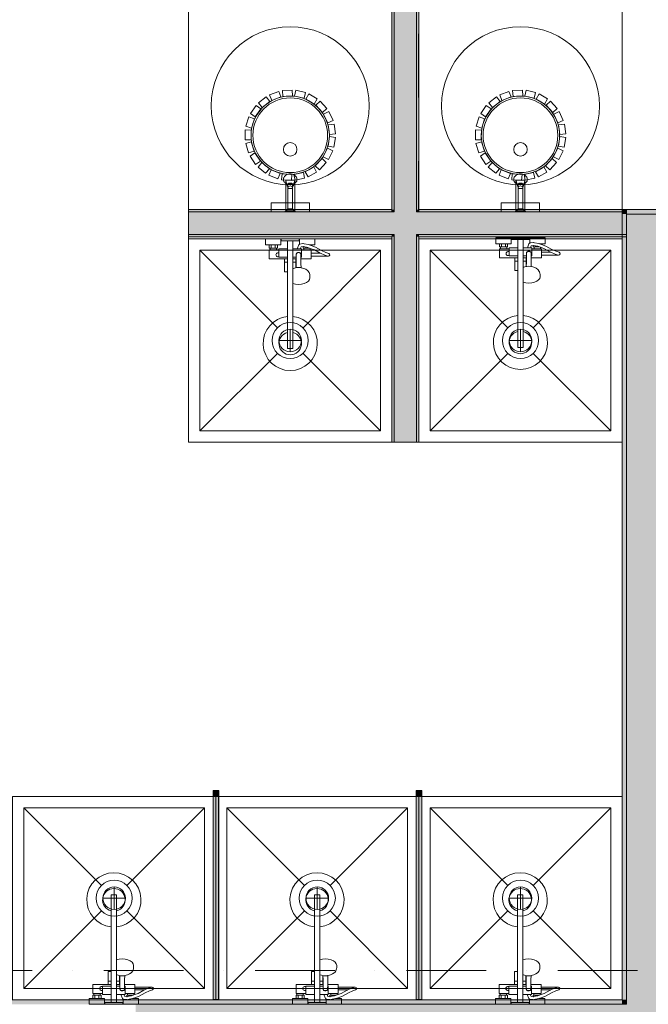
# Model space of a CAD drawing. Header units: millimetres. Extents: x -14761 to 157739, y -22400 to 107990.
# Tile 31 of 81: x 67311 to 70096, y 36300 to 40661. Entities that reach past the tile are written whole.
import ezdxf

# ---------------------------------------------------------------- set-up
doc = ezdxf.new("R2010")
doc.units = ezdxf.units.MM
doc.header["$MEASUREMENT"] = 0
doc.linetypes.add('Штриховая', pattern=[564.444447, 282.222223, -282.222223])
doc.linetypes.add('Штрихпунктирная', pattern=[670.277762, 352.777767, -176.388884, 0, -141.111112])
for name, color, linetype in [('Интерьер - Оборудование', 7, 'Continuous'), ('Интерьер - Сантехника', 7, 'Continuous'), ('Конструктив - Стены Блок 100 нов', 7, 'Continuous'), ('Конструктив - Стены Блок 200 нов', 7, 'Continuous'), ('Элемент Модели - Зона', 7, 'Continuous'), ('Элемент Модели - Оси', 7, 'Continuous')]:
    doc.layers.add(name, color=color, linetype=linetype)

msp = doc.modelspace()

# ---------------------------------------------------------------- hatches: boundary and pattern name
at = {"layer": 'Интерьер - Оборудование', "linetype": 'Continuous', "lineweight": 0, "true_color": 0x00007f}
for points in [[(68192.9, 37247), (68167.9, 37247), (68167.9, 37222), (68192.9, 37222)], [(69092.9, 37247), (69067.9, 37247), (69067.9, 37222), (69092.9, 37222)]]:
    msp.add_hatch(color=176, dxfattribs=at).paths.add_polyline_path(points)
at = {"layer": 'Интерьер - Оборудование', "linetype": 'Continuous', "lineweight": 0, "true_color": 0x000000}
for points in [[(68192.4, 36322), (68192.4, 37222), (68168.4, 37222), (68168.4, 36322)], [(69092.4, 36322), (69092.4, 37222), (69068.4, 37222), (69068.4, 36322)]]:
    msp.add_hatch(color=18, dxfattribs=at).paths.add_polyline_path(points)
at = {"layer": 'Конструктив - Стены Блок 100 нов', "linetype": 'Continuous', "lineweight": 0, "true_color": 0x000000}
for points in [[(68959.8, 40710), (68959.8, 39820), (68969.8, 39820), (68969.8, 40710)], [(68969.8, 40710), (68969.8, 39820), (69069.8, 39820), (69069.8, 40710.1)], [(69079.8, 39820), (69079.8, 40710.1), (69069.8, 40710.1), (69069.8, 39820)], [(68959.8, 39820), (68059.8, 39820), (68059.8, 39810), (68959.8, 39810)], [(68969.8, 39820), (68959.8, 39820), (68959.8, 39810), (68969.8, 39810)], [(69069.8, 39820), (68969.8, 39820), (68969.8, 39810), (69069.8, 39810)], [(69079.8, 39820), (69069.8, 39820), (69069.8, 39810), (69079.8, 39810)], [(69079.8, 39810), (69999.7, 39810), (69999.7, 39820), (69079.8, 39820)], [(68969.8, 39810), (68059.8, 39810), (68059.8, 39710), (68969.8, 39710)], [(69069.8, 39810), (68969.8, 39810), (68969.8, 39710), (69069.8, 39710)], [(69069.8, 39710), (69999.7, 39710), (69999.7, 39810), (69069.8, 39810)], [(68959.8, 39710), (68059.8, 39710), (68059.8, 39700), (68959.8, 39700)], [(68969.8, 39710), (68959.8, 39710), (68959.8, 39700), (68969.8, 39700)], [(68959.8, 39700), (68959.8, 38790), (68969.8, 38790), (68969.8, 39700)], [(69069.8, 39710), (68969.8, 39710), (68969.8, 39700), (69069.8, 39700)], [(68969.8, 39700), (68969.8, 38790), (69069.8, 38790), (69069.8, 39700)], [(69079.8, 39710), (69069.8, 39710), (69069.8, 39700), (69079.8, 39700)], [(69079.8, 38790), (69079.8, 39700), (69069.8, 39700), (69069.8, 38790)], [(69079.8, 39700), (69999.7, 39700), (69999.7, 39710), (69079.8, 39710)]]:
    msp.add_hatch(color=18, dxfattribs=at).paths.add_polyline_path(points)
at = {"layer": 'Конструктив - Стены Блок 200 нов', "linetype": 'Continuous', "lineweight": 0, "true_color": 0x000000}
for points in [[(69979.7, 39800), (69999.7, 39800), (69979.7, 39820)], [(69999.7, 39820), (69979.7, 39820), (69999.7, 39800)], [(71099.7, 39820), (69999.7, 39820), (69999.7, 39800), (71099.7, 39800)], [(69979.7, 36320), (69999.7, 36320), (69999.7, 39800), (69979.7, 39800)], [(69999.7, 39600), (70199.7, 39600), (69999.7, 39800)], [(70199.7, 39800), (69999.7, 39800), (70199.7, 39600)], [(69999.7, 39600), (69999.7, 36320), (70199.7, 36320), (70199.7, 39600)], [(51920.2, 36300), (69979.7, 36300), (69979.7, 36320), (51920.2, 36320)], [(67824.7, 36100), (68024.7, 36100), (68024.7, 36300), (67824.7, 36300)], [(68024.7, 36100), (69999.7, 36100), (69999.7, 36300), (68024.7, 36300)], [(69979.7, 36300), (69999.7, 36300), (69999.7, 36320), (69979.7, 36320)], [(69999.7, 36300), (70199.7, 36300), (70199.7, 36320), (69999.7, 36320)], [(69999.7, 36100), (70199.7, 36100), (70199.7, 36300), (69999.7, 36300)]]:
    msp.add_hatch(color=18, dxfattribs=at).paths.add_polyline_path(points)

# ---------------------------------------------------------------- linework, layer by layer
at = {"layer": 'Интерьер - Оборудование', "color": 7, "linetype": 'Continuous', "lineweight": 15}
for p, q in [((68493.8, 39935.2), (68490.1, 39949.3)), ((68496.3, 39930.8), (68496, 39926.9)), ((68499.1, 39934.3), (68496.3, 39930.8)), ((68503.9, 39936.7), (68499.1, 39934.3)), ((68500.6, 39931), (68499.8, 39928.5)), ((68499.8, 39922.2), (68499.8, 39928.5)), ((68500.6, 39920), (68499.8, 39917)), ((68502.7, 39933), (68500.6, 39931)), ((68502.7, 39922.5), (68500.6, 39920)), ((68518.4, 39913), (68501.3, 39913)), ((68506, 39934.4), (68502.7, 39933)), ((68506, 39924.1), (68502.7, 39922.5)), ((68509.8, 39937.5), (68503.9, 39936.7)), ((68509.8, 39934.9), (68506, 39934.4)), ((68509.8, 39924.7), (68506, 39924.1)), ((68515.7, 39936.7), (68509.8, 39937.5)), ((68513.6, 39934.4), (68509.8, 39934.9)), ((68513.6, 39924.1), (68509.8, 39924.7)), ((68516.9, 39933), (68513.6, 39934.4)), ((68516.9, 39922.5), (68513.6, 39924.1)), ((68520.5, 39934.3), (68515.7, 39936.7)), ((68519, 39931), (68516.9, 39933)), ((68519, 39920), (68516.9, 39922.5)), ((68519.8, 39928.5), (68519, 39931)), ((68519.8, 39917), (68519, 39920)), ((68519.8, 39922.2), (68519.8, 39928.5)), ((68523.3, 39930.8), (68520.5, 39934.3)), ((68523.6, 39926.9), (68523.3, 39930.8)), ((68525.8, 39935.2), (68529.5, 39949.3)), ((69513.8, 39935.2), (69510.1, 39949.3)), ((69516.3, 39930.8), (69516, 39926.9)), ((69519.1, 39934.3), (69516.3, 39930.8)), ((69523.9, 39936.7), (69519.1, 39934.3)), ((69520.6, 39931), (69519.8, 39928.5)), ((69519.8, 39922.2), (69519.8, 39928.5)), ((69520.6, 39920), (69519.8, 39917)), ((69522.7, 39933), (69520.6, 39931)), ((69522.7, 39922.5), (69520.6, 39920)), ((69538.4, 39913), (69521.3, 39913)), ((69526, 39934.4), (69522.7, 39933)), ((69526, 39924.1), (69522.7, 39922.5)), ((69529.8, 39937.5), (69523.9, 39936.7)), ((69529.8, 39934.9), (69526, 39934.4)), ((69529.8, 39924.7), (69526, 39924.1)), ((69535.7, 39936.7), (69529.8, 39937.5)), ((69533.6, 39934.4), (69529.8, 39934.9)), ((69533.6, 39924.1), (69529.8, 39924.7)), ((69536.9, 39933), (69533.6, 39934.4)), ((69536.9, 39922.5), (69533.6, 39924.1)), ((69540.5, 39934.3), (69535.7, 39936.7)), ((69539, 39931), (69536.9, 39933)), ((69539, 39920), (69536.9, 39922.5)), ((69539.8, 39928.5), (69539, 39931)), ((69539.8, 39917), (69539, 39920)), ((69539.8, 39922.2), (69539.8, 39928.5)), ((69543.3, 39930.8), (69540.5, 39934.3)), ((69543.6, 39926.9), (69543.3, 39930.8)), ((69545.8, 39935.2), (69549.5, 39949.3)), ((68519.8, 39824), (68499.8, 39824)), ((69539.8, 39824), (69519.8, 39824)), ((68416.8, 39664), (68452.8, 39664)), ((68420.8, 39650), (68448.8, 39650)), ((68425.8, 39664), (68425.8, 39650)), ((68443.8, 39664), (68443.8, 39650)), ((68497.8, 39682), (68521.8, 39682)), ((68497.8, 39646), (68497.8, 39545)), ((68521.8, 39493), (68521.8, 39646)), ((68554.3, 39646), (68540.4, 39646)), ((68551.3, 39667), (68550.8, 39666.8)), ((68552.6, 39667.3), (68551.3, 39667)), ((68565.7, 39669.5), (68552.6, 39667.3)), ((68567, 39669.5), (68565.7, 39669.5)), ((68568.2, 39656.1), (68566.6, 39656.4)), ((68571.5, 39668.6), (68567, 39669.5)), ((68587.3, 39652.5), (68568.2, 39656.1)), ((68570.8, 39650), (68575.8, 39650)), ((68590.8, 39665), (68571.5, 39668.6)), ((68575.8, 39654.7), (68575.8, 39650)), ((68575.8, 39650), (68593.8, 39650)), ((68598.8, 39648.4), (68587.3, 39652.5)), ((68602.8, 39660.7), (68590.8, 39665)), ((68591.9, 39664.5), (68591.9, 39664.5)), ((68593.5, 39664), (68602.8, 39664)), ((68593.8, 39650.1), (68593.8, 39650)), ((68593.8, 39650), (68594.2, 39650)), ((69436.7, 39669), (69472.7, 39669)), ((69440.7, 39655), (69468.7, 39655)), ((69440.7, 39647), (69468.7, 39647)), ((69445.7, 39669), (69445.7, 39655)), ((69463.7, 39669), (69463.7, 39655)), ((69479.7, 39647), (69479.7, 39615)), ((69517.7, 39687), (69541.7, 39687)), ((69517.7, 39651), (69517.7, 39550)), ((69541.7, 39498), (69541.7, 39651)), ((69574.2, 39651), (69560.3, 39651)), ((69571.3, 39672), (69570.7, 39671.8)), ((69572.5, 39672.3), (69571.3, 39672)), ((69585.7, 39674.5), (69572.5, 39672.3)), ((69579.7, 39615), (69579.7, 39647)), ((69579.7, 39643), (69579.7, 39645.7)), ((69586.9, 39674.5), (69585.7, 39674.5)), ((69588.1, 39661.1), (69586.5, 39661.4)), ((69591.4, 39673.6), (69586.9, 39674.5)), ((69607.2, 39657.5), (69588.1, 39661.1)), ((69590.7, 39655), (69595.7, 39655)), ((69618.7, 39647), (69590.7, 39647)), ((69610.7, 39670), (69591.4, 39673.6)), ((69595.7, 39659.7), (69595.7, 39655)), ((69595.7, 39655), (69613.7, 39655)), ((69618.7, 39653.4), (69607.2, 39657.5)), ((69622.7, 39665.7), (69610.7, 39670)), ((69611.9, 39669.5), (69611.8, 39669.5)), ((69613.4, 39669), (69622.7, 39669)), ((69613.7, 39655.1), (69613.7, 39655)), ((69613.7, 39655), (69614.1, 39655)), ((68420.8, 39642), (68448.8, 39642)), ((68459.8, 39642), (68459.8, 39610)), ((68459.8, 39610), (68497.8, 39610)), ((68484.8, 39602), (68497.8, 39602)), ((68536.6, 39610), (68521.8, 39610)), ((68536.6, 39602), (68521.8, 39602)), ((68534.8, 39602), (68534.8, 39562.5)), ((68536.3, 39580.9), (68536.8, 39623.2)), ((68536.8, 39623.2), (68537, 39624.8)), ((68537, 39624.8), (68537.7, 39626.4)), ((68537.7, 39626.4), (68538.9, 39627.7)), ((68538.9, 39627.7), (68540.3, 39628.7)), ((68540.3, 39628.7), (68541.8, 39629.2)), ((68544.2, 39630.4), (68541.8, 39629.2)), ((68541.8, 39629.2), (68542, 39629.3)), ((68541.8, 39629.2), (68541.8, 39629.2)), ((68542, 39629.3), (68543.8, 39629.5)), ((68543.8, 39629.5), (68549.8, 39629.5)), ((68546.8, 39630.8), (68544.2, 39630.4)), ((68549.4, 39630.4), (68546.8, 39630.8)), ((68551.8, 39629.2), (68549.4, 39630.4)), ((68549.8, 39629.5), (68551.6, 39629.3)), ((68551.6, 39629.3), (68551.8, 39629.2)), ((68551.8, 39629.2), (68551.8, 39629.2)), ((68551.8, 39629.2), (68553.3, 39628.7)), ((68553.3, 39628.7), (68554.8, 39627.7)), ((68554.8, 39627.7), (68555.9, 39626.4)), ((68555.9, 39626.4), (68556.6, 39624.8)), ((68556.6, 39624.8), (68556.8, 39623.2)), ((68557.1, 39602), (68556.8, 39623.2)), ((68559.8, 39610), (68557, 39610)), ((68559.8, 39610), (68559.8, 39642)), ((68559.8, 39638), (68559.8, 39640.7)), ((68559.8, 39634.9), (68559.8, 39638)), ((68559.8, 39631.5), (68559.8, 39634.9)), ((68598.8, 39642), (68570.8, 39642)), ((68602.8, 39626.5), (68602.8, 39613.5)), ((68663.2, 39618.3), (68644.3, 39626.5)), ((68676.8, 39613.8), (68663.2, 39618.3)), ((68676.8, 39613.8), (68678.8, 39613.5)), ((69479.7, 39615), (69517.7, 39615)), ((69504.7, 39607), (69517.7, 39607)), ((69556.6, 39615), (69541.7, 39615)), ((69556.5, 39607), (69541.7, 39607)), ((69554.7, 39607), (69554.7, 39567.5)), ((69556.2, 39585.9), (69556.7, 39628.2)), ((69556.7, 39628.2), (69557, 39629.8)), ((69557, 39629.8), (69557.7, 39631.4)), ((69557.7, 39631.4), (69558.8, 39632.7)), ((69558.8, 39632.7), (69560.2, 39633.7)), ((69560.2, 39633.7), (69561.7, 39634.2)), ((69564.1, 39635.4), (69561.7, 39634.2)), ((69561.7, 39634.2), (69561.9, 39634.3)), ((69561.7, 39634.2), (69561.7, 39634.2)), ((69561.9, 39634.3), (69563.7, 39634.5)), ((69563.7, 39634.5), (69569.7, 39634.5)), ((69566.7, 39635.8), (69564.1, 39635.4)), ((69569.3, 39635.4), (69566.7, 39635.8)), ((69571.7, 39634.2), (69569.3, 39635.4)), ((69569.7, 39634.5), (69571.5, 39634.3)), ((69571.5, 39634.3), (69571.7, 39634.2)), ((69571.7, 39634.2), (69571.7, 39634.2)), ((69571.7, 39634.2), (69573.2, 39633.7)), ((69573.2, 39633.7), (69574.7, 39632.7)), ((69574.7, 39632.7), (69575.8, 39631.4)), ((69575.8, 39631.4), (69576.5, 39629.8)), ((69576.5, 39629.8), (69576.7, 39628.2)), ((69577, 39607), (69576.7, 39628.2)), ((69579.7, 39615), (69576.9, 39615)), ((69579.7, 39639.9), (69579.7, 39643)), ((69579.7, 39636.5), (69579.7, 39639.9)), ((69622.7, 39631.5), (69622.7, 39618.5)), ((69683.2, 39623.3), (69664.2, 39631.5)), ((69696.7, 39618.8), (69683.2, 39623.3)), ((69696.7, 39618.8), (69698.7, 39618.5)), ((68484.8, 39587), (68497.8, 39587)), ((68534.8, 39587), (68521.8, 39587)), ((68521.8, 39561.7), (68521.9, 39561.7)), ((68524, 39559.8), (68521.8, 39558.8)), ((68529.2, 39561.2), (68524, 39559.8)), ((68537.7, 39563.2), (68529.2, 39561.2)), ((68535.8, 39562.7), (68536.3, 39580.9)), ((68546.8, 39563.9), (68537.7, 39563.2)), ((68555.9, 39563.2), (68546.8, 39563.9)), ((68557.8, 39562.7), (68555.9, 39563.2)), ((69504.7, 39592), (69517.7, 39592)), ((69554.7, 39592), (69541.7, 39592)), ((69541.7, 39566.7), (69541.8, 39566.7)), ((69543.9, 39564.8), (69541.7, 39563.8)), ((69549.1, 39566.2), (69543.9, 39564.8)), ((69557.6, 39568.2), (69549.1, 39566.2)), ((69555.7, 39567.7), (69556.2, 39585.9)), ((69566.7, 39568.9), (69557.6, 39568.2)), ((69575.9, 39568.2), (69566.7, 39568.9)), ((69577.7, 39567.7), (69575.9, 39568.2)), ((68521.9, 39547.6), (68521.8, 39547.7)), ((69541.8, 39552.6), (69541.7, 39552.7)), ((68497.8, 39346.4), (68497.8, 39205)), ((68521.8, 39346.4), (68521.8, 39205)), ((69517.7, 39351.4), (69517.7, 39210)), ((69541.7, 39351.4), (69541.7, 39210)), ((69517.7, 39210), (69541.7, 39210)), ((68497.8, 39205), (68521.8, 39205)), ((68167.9, 37222), (68167.9, 36322)), ((68168.4, 37222), (68167.9, 37222)), ((68192.4, 37222), (68192.9, 37222)), ((68192.9, 37222), (68192.9, 36322)), ((69067.9, 37222), (69067.9, 36322)), ((69068.4, 37222), (69067.9, 37222)), ((69092.4, 37222), (69092.9, 37222)), ((69092.9, 37222), (69092.9, 36322)), ((67716.6, 36643.6), (67716.6, 36785)), ((67716.6, 36785), (67740.6, 36785)), ((67740.6, 36643.6), (67740.6, 36785)), ((68616.6, 36643.6), (68616.6, 36785)), ((68616.6, 36785), (68640.6, 36785)), ((68640.6, 36643.6), (68640.6, 36785)), ((69516.6, 36643.6), (69516.6, 36785)), ((69516.6, 36785), (69540.6, 36785)), ((69540.6, 36643.6), (69540.6, 36785)), ((67740.6, 36497), (67740.6, 36344)), ((68640.6, 36497), (68640.6, 36344)), ((69540.6, 36497), (69540.6, 36344)), ((67716.6, 36344), (67716.6, 36445)), ((67740.7, 36442.4), (67740.6, 36442.3)), ((67742.8, 36430.2), (67740.6, 36431.2)), ((67740.6, 36428.3), (67740.7, 36428.3)), ((67748, 36428.8), (67742.8, 36430.2)), ((67756.5, 36426.8), (67748, 36428.8)), ((67753.6, 36388), (67753.6, 36427.5)), ((67754.6, 36427.3), (67755.1, 36409.1)), ((67765.6, 36426.1), (67756.5, 36426.8)), ((67774.7, 36426.8), (67765.6, 36426.1)), ((67776.6, 36427.3), (67774.7, 36426.8)), ((68616.6, 36344), (68616.6, 36445)), ((68640.7, 36442.4), (68640.6, 36442.3)), ((68642.8, 36430.2), (68640.6, 36431.2)), ((68640.6, 36428.3), (68640.7, 36428.3)), ((68648, 36428.8), (68642.8, 36430.2)), ((68656.5, 36426.8), (68648, 36428.8)), ((68653.6, 36388), (68653.6, 36427.5)), ((68654.6, 36427.3), (68655.1, 36409.1)), ((68665.6, 36426.1), (68656.5, 36426.8)), ((68674.7, 36426.8), (68665.6, 36426.1)), ((68676.6, 36427.3), (68674.7, 36426.8)), ((69516.6, 36344), (69516.6, 36445)), ((69540.7, 36442.4), (69540.6, 36442.3)), ((69542.8, 36430.2), (69540.6, 36431.2)), ((69540.6, 36428.3), (69540.7, 36428.3)), ((69548, 36428.8), (69542.8, 36430.2)), ((69556.5, 36426.8), (69548, 36428.8)), ((69553.6, 36388), (69553.6, 36427.5)), ((69554.6, 36427.3), (69555.1, 36409.1)), ((69565.6, 36426.1), (69556.5, 36426.8)), ((69574.7, 36426.8), (69565.6, 36426.1)), ((69576.6, 36427.3), (69574.7, 36426.8)), ((67678.6, 36348), (67678.6, 36380)), ((67678.6, 36380), (67716.6, 36380)), ((67703.6, 36403), (67716.6, 36403)), ((67703.6, 36388), (67716.6, 36388)), ((67753.6, 36403), (67740.6, 36403)), ((67755.3, 36388), (67740.6, 36388)), ((67755.4, 36380), (67740.6, 36380)), ((67755.1, 36409.1), (67755.6, 36366.8)), ((67775.8, 36388), (67775.6, 36366.8)), ((67778.6, 36380), (67775.8, 36380)), ((67778.6, 36380), (67778.6, 36348)), ((67821.6, 36363.5), (67821.6, 36376.5)), ((67895.6, 36376.2), (67882, 36371.8)), ((67895.6, 36376.2), (67897.6, 36376.5)), ((68578.6, 36348), (68578.6, 36380)), ((68578.6, 36380), (68616.6, 36380)), ((68603.6, 36403), (68616.6, 36403)), ((68603.6, 36388), (68616.6, 36388)), ((68653.6, 36403), (68640.6, 36403)), ((68655.3, 36388), (68640.6, 36388)), ((68655.4, 36380), (68640.6, 36380)), ((68655.1, 36409.1), (68655.6, 36366.8)), ((68675.8, 36388), (68675.6, 36366.8)), ((68678.6, 36380), (68675.8, 36380)), ((68678.6, 36380), (68678.6, 36348)), ((68721.6, 36363.5), (68721.6, 36376.5)), ((68795.6, 36376.2), (68782, 36371.8)), ((68795.6, 36376.2), (68797.6, 36376.5)), ((69478.6, 36348), (69478.6, 36380)), ((69478.6, 36380), (69516.6, 36380)), ((69503.6, 36403), (69516.6, 36403)), ((69503.6, 36388), (69516.6, 36388)), ((69553.6, 36403), (69540.6, 36403)), ((69555.3, 36388), (69540.6, 36388)), ((69555.4, 36380), (69540.6, 36380)), ((69555.1, 36409.1), (69555.6, 36366.8)), ((69575.8, 36388), (69575.6, 36366.8)), ((69578.6, 36380), (69575.8, 36380)), ((69578.6, 36380), (69578.6, 36348)), ((69621.6, 36363.5), (69621.6, 36376.5)), ((69695.6, 36376.2), (69682, 36371.8)), ((69695.6, 36376.2), (69697.6, 36376.5)), ((67639.6, 36348), (67667.6, 36348)), ((67639.6, 36340), (67667.6, 36340)), ((67644.6, 36326), (67644.6, 36340)), ((67662.6, 36326), (67662.6, 36340)), ((67755.6, 36366.8), (67755.8, 36365.2)), ((67755.8, 36365.2), (67756.5, 36363.7)), ((67756.5, 36363.7), (67757.6, 36362.3)), ((67757.6, 36362.3), (67759.1, 36361.3)), ((67759.1, 36361.3), (67760.6, 36360.8)), ((67773, 36344), (67759.2, 36344)), ((67760.6, 36360.8), (67760.6, 36360.8)), ((67763, 36359.6), (67760.6, 36360.8)), ((67760.6, 36360.8), (67760.8, 36360.7)), ((67760.8, 36360.7), (67762.6, 36360.5)), ((67762.6, 36360.5), (67768.6, 36360.5)), ((67765.6, 36359.2), (67763, 36359.6)), ((67768.2, 36359.6), (67765.6, 36359.2)), ((67770.6, 36360.8), (67768.2, 36359.6)), ((67768.6, 36360.5), (67770.4, 36360.7)), ((67770.4, 36360.7), (67770.6, 36360.8)), ((67770.6, 36360.8), (67772.1, 36361.3)), ((67770.6, 36360.8), (67770.6, 36360.8)), ((67772.1, 36361.3), (67773.5, 36362.3)), ((67773.5, 36362.3), (67774.7, 36363.7)), ((67774.7, 36363.7), (67775.4, 36365.2)), ((67775.4, 36365.2), (67775.6, 36366.8)), ((67778.6, 36358.5), (67778.6, 36355.1)), ((67778.6, 36355.1), (67778.6, 36352)), ((67778.6, 36352), (67778.6, 36349.3)), ((67787, 36333.9), (67785.4, 36333.6)), ((67806.1, 36337.6), (67787, 36333.9)), ((67817.6, 36348), (67789.6, 36348)), ((67789.6, 36340), (67794.6, 36340)), ((67794.6, 36340), (67812.6, 36340)), ((67794.6, 36335.3), (67794.6, 36340)), ((67817.6, 36341.6), (67806.1, 36337.6)), ((67812.6, 36340), (67813, 36340)), ((67812.6, 36339.9), (67812.6, 36340)), ((67882, 36371.8), (67863, 36363.5)), ((68539.6, 36348), (68567.6, 36348)), ((68539.6, 36340), (68567.6, 36340)), ((68544.6, 36326), (68544.6, 36340)), ((68562.6, 36326), (68562.6, 36340)), ((68655.6, 36366.8), (68655.8, 36365.2)), ((68655.8, 36365.2), (68656.5, 36363.7)), ((68656.5, 36363.7), (68657.6, 36362.3)), ((68657.6, 36362.3), (68659.1, 36361.3)), ((68659.1, 36361.3), (68660.6, 36360.8)), ((68673, 36344), (68659.2, 36344)), ((68660.6, 36360.8), (68660.6, 36360.8)), ((68663, 36359.6), (68660.6, 36360.8)), ((68660.6, 36360.8), (68660.8, 36360.7)), ((68660.8, 36360.7), (68662.6, 36360.5)), ((68662.6, 36360.5), (68668.6, 36360.5)), ((68665.6, 36359.2), (68663, 36359.6)), ((68668.2, 36359.6), (68665.6, 36359.2)), ((68670.6, 36360.8), (68668.2, 36359.6)), ((68668.6, 36360.5), (68670.4, 36360.7)), ((68670.4, 36360.7), (68670.6, 36360.8)), ((68670.6, 36360.8), (68672.1, 36361.3)), ((68670.6, 36360.8), (68670.6, 36360.8)), ((68672.1, 36361.3), (68673.5, 36362.3)), ((68673.5, 36362.3), (68674.7, 36363.7)), ((68674.7, 36363.7), (68675.4, 36365.2)), ((68675.4, 36365.2), (68675.6, 36366.8)), ((68678.6, 36358.5), (68678.6, 36355.1)), ((68678.6, 36355.1), (68678.6, 36352)), ((68678.6, 36352), (68678.6, 36349.3)), ((68687, 36333.9), (68685.4, 36333.6)), ((68706.1, 36337.6), (68687, 36333.9)), ((68717.6, 36348), (68689.6, 36348)), ((68689.6, 36340), (68694.6, 36340)), ((68694.6, 36340), (68712.6, 36340)), ((68694.6, 36335.3), (68694.6, 36340)), ((68717.6, 36341.6), (68706.1, 36337.6)), ((68712.6, 36340), (68713, 36340)), ((68712.6, 36339.9), (68712.6, 36340)), ((68782, 36371.8), (68763, 36363.5)), ((69439.6, 36348), (69467.6, 36348)), ((69439.6, 36340), (69467.6, 36340)), ((69444.6, 36326), (69444.6, 36340)), ((69462.6, 36326), (69462.6, 36340)), ((69555.6, 36366.8), (69555.8, 36365.2)), ((69555.8, 36365.2), (69556.5, 36363.7)), ((69556.5, 36363.7), (69557.6, 36362.3)), ((69557.6, 36362.3), (69559.1, 36361.3)), ((69559.1, 36361.3), (69560.6, 36360.8)), ((69573, 36344), (69559.2, 36344)), ((69560.6, 36360.8), (69560.6, 36360.8)), ((69563, 36359.6), (69560.6, 36360.8)), ((69560.6, 36360.8), (69560.8, 36360.7)), ((69560.8, 36360.7), (69562.6, 36360.5)), ((69562.6, 36360.5), (69568.6, 36360.5)), ((69565.6, 36359.2), (69563, 36359.6)), ((69568.2, 36359.6), (69565.6, 36359.2)), ((69570.6, 36360.8), (69568.2, 36359.6)), ((69568.6, 36360.5), (69570.4, 36360.7)), ((69570.4, 36360.7), (69570.6, 36360.8)), ((69570.6, 36360.8), (69572.1, 36361.3)), ((69570.6, 36360.8), (69570.6, 36360.8)), ((69572.1, 36361.3), (69573.5, 36362.3)), ((69573.5, 36362.3), (69574.7, 36363.7)), ((69574.7, 36363.7), (69575.4, 36365.2)), ((69575.4, 36365.2), (69575.6, 36366.8)), ((69578.6, 36358.5), (69578.6, 36355.1)), ((69578.6, 36355.1), (69578.6, 36352)), ((69578.6, 36352), (69578.6, 36349.3)), ((69587, 36333.9), (69585.4, 36333.6)), ((69606.1, 36337.6), (69587, 36333.9)), ((69617.6, 36348), (69589.6, 36348)), ((69589.6, 36340), (69594.6, 36340)), ((69594.6, 36340), (69612.6, 36340)), ((69594.6, 36335.3), (69594.6, 36340)), ((69617.6, 36341.6), (69606.1, 36337.6)), ((69612.6, 36340), (69613, 36340)), ((69612.6, 36339.9), (69612.6, 36340)), ((69682, 36371.8), (69663, 36363.5)), ((67635.6, 36326), (67671.6, 36326)), ((67716.6, 36308), (67740.6, 36308)), ((67770.1, 36323), (67769.6, 36323.2)), ((67771.4, 36322.7), (67770.1, 36323)), ((67784.5, 36320.6), (67771.4, 36322.7)), ((67785.8, 36320.5), (67784.5, 36320.6)), ((67790.3, 36321.4), (67785.8, 36320.5)), ((67809.6, 36325), (67790.3, 36321.4)), ((67821.6, 36329.3), (67809.6, 36325)), ((67810.7, 36325.5), (67810.7, 36325.5)), ((67812.3, 36326), (67821.6, 36326)), ((68167.9, 36322), (68168.4, 36322)), ((68192.9, 36322), (68192.4, 36322)), ((68535.6, 36326), (68571.6, 36326)), ((68616.6, 36308), (68640.6, 36308)), ((68670.1, 36323), (68669.6, 36323.2)), ((68671.4, 36322.7), (68670.1, 36323)), ((68684.5, 36320.6), (68671.4, 36322.7)), ((68685.8, 36320.5), (68684.5, 36320.6)), ((68690.3, 36321.4), (68685.8, 36320.5)), ((68709.6, 36325), (68690.3, 36321.4)), ((68721.6, 36329.3), (68709.6, 36325)), ((68710.7, 36325.5), (68710.7, 36325.5)), ((68712.3, 36326), (68721.6, 36326)), ((69067.9, 36322), (69068.4, 36322)), ((69092.9, 36322), (69092.4, 36322)), ((69435.6, 36326), (69471.6, 36326)), ((69516.6, 36308), (69540.6, 36308)), ((69570.1, 36323), (69569.6, 36323.2)), ((69571.4, 36322.7), (69570.1, 36323)), ((69584.5, 36320.6), (69571.4, 36322.7)), ((69585.8, 36320.5), (69584.5, 36320.6)), ((69590.3, 36321.4), (69585.8, 36320.5)), ((69609.6, 36325), (69590.3, 36321.4)), ((69621.6, 36329.3), (69609.6, 36325)), ((69610.7, 36325.5), (69610.7, 36325.5)), ((69612.3, 36326), (69621.6, 36326))]:
    msp.add_line(p, q, dxfattribs=at)
at = {"layer": 'Интерьер - Оборудование', "color": 7, "linetype": 'Continuous', "lineweight": 15, "flags": 128}
for points in [[(68458.8, 40343.5), (68468.1, 40319.2), (68427.7, 40303.6), (68418.3, 40328)], [(68518.3, 40349.9), (68520, 40324), (68476.7, 40320.9), (68475, 40347.1)], [(68577, 40338.5), (68570.9, 40313.2), (68528.7, 40323.1), (68534.8, 40348.5)], [(69478.8, 40343.5), (69488.1, 40319.2), (69447.7, 40303.6), (69438.3, 40328)], [(69538.3, 40349.9), (69540, 40324), (69496.7, 40320.9), (69495, 40347.1)], [(69597, 40338.5), (69590.9, 40313.2), (69548.7, 40323.1), (69554.8, 40348.5)], [(68403.9, 40319.9), (68419.9, 40299.4), (68385.9, 40272.5), (68369.8, 40293.1)], [(68629.7, 40310.3), (68616.5, 40287.9), (68579, 40309.8), (68592.3, 40332.3)], [(68671.7, 40267.9), (68652.5, 40250.3), (68623.2, 40282.2), (68642.5, 40299.9)], [(69423.9, 40319.9), (69439.9, 40299.4), (69405.9, 40272.5), (69389.8, 40293.1)], [(69649.7, 40310.3), (69636.5, 40287.9), (69599, 40309.8), (69612.3, 40332.3)], [(69691.7, 40267.9), (69672.5, 40250.3), (69643.2, 40282.2), (69662.5, 40299.9)], [(68358.4, 40281.1), (68379.8, 40266.2), (68355.2, 40230.5), (68333.7, 40245.5)], [(69378.4, 40281.1), (69399.8, 40266.2), (69375.2, 40230.5), (69353.7, 40245.5)], [(68326.4, 40230.6), (68351.1, 40222.7), (68338.2, 40181.4), (68313.2, 40189.3)], [(68699.4, 40214.9), (68675.9, 40203.8), (68657.3, 40242.9), (68681, 40254.1)], [(69346.4, 40230.6), (69371.1, 40222.7), (69358.2, 40181.4), (69333.2, 40189.3)], [(69719.4, 40214.9), (69695.9, 40203.8), (69677.3, 40242.9), (69701, 40254.1)], [(68310.6, 40172.9), (68336.6, 40172.7), (68336.4, 40129.4), (68310.2, 40129.6)], [(68710.3, 40156.1), (68684.5, 40152.4), (68678.2, 40195.3), (68704.2, 40199)], [(69330.6, 40172.9), (69356.6, 40172.7), (69356.4, 40129.4), (69330.2, 40129.6)], [(69730.3, 40156.1), (69704.5, 40152.4), (69698.2, 40195.3), (69724.2, 40199)], [(68703.3, 40096.7), (68677.6, 40100.8), (68684.3, 40143.6), (68710.1, 40139.5)], [(69723.3, 40096.7), (69697.6, 40100.8), (69704.3, 40143.6), (69730.1, 40139.5)], [(68312.6, 40113.2), (68337.5, 40120.6), (68350.1, 40079.2), (68325, 40071.7)], [(68679.1, 40042), (68655.8, 40053.5), (68674.8, 40092.5), (68698.3, 40080.9)], [(69332.6, 40113.2), (69357.5, 40120.6), (69370.1, 40079.2), (69345, 40071.7)], [(69699.1, 40042), (69675.8, 40053.5), (69694.8, 40092.5), (69718.3, 40080.9)], [(68332, 40056.7), (68353.6, 40071.1), (68377.9, 40035.2), (68356.1, 40020.6)], [(68639.9, 39996.9), (68621, 40014.7), (68650.6, 40046.4), (68669.7, 40028.4)], [(69352, 40056.7), (69373.6, 40071.1), (69397.9, 40035.2), (69376.1, 40020.6)], [(69659.9, 39996.9), (69641, 40014.7), (69670.6, 40046.4), (69689.7, 40028.4)], [(68367.3, 40008.4), (68383.7, 40028.6), (68417.5, 40001.4), (68401, 39981.1)], [(68415.2, 39972.7), (68424.9, 39996.8), (68465.2, 39980.8), (68455.4, 39956.5)], [(68589.1, 39965.3), (68576.3, 39988), (68614, 40009.5), (68626.9, 39986.7)], [(69387.3, 40008.4), (69403.7, 40028.6), (69437.5, 40001.4), (69421, 39981.1)], [(69435.2, 39972.7), (69444.9, 39996.8), (69485.2, 39980.8), (69475.4, 39956.5)], [(69609.1, 39965.3), (69596.3, 39988), (69634, 40009.5), (69646.9, 39986.7)], [(68471.6, 39952.6), (68473.7, 39978.6), (68517, 39975.1), (68514.8, 39949)], [(68485.8, 39810), (68533.8, 39810), (68519.8, 39824), (68519.8, 39913), (68518.4, 39913), (68519.1, 39914.2), (68519.6, 39915.6), (68519.8, 39917), (68519.8, 39922.2), (68521.6, 39923.7), (68522.8, 39925.1), (68523.6, 39926.9), (68525.8, 39935.2), (68529.9, 39937.2), (68533.9, 39940), (68536.7, 39942.9), (68538.9, 39946.8), (68539.5, 39949), (68539.8, 39951.5), (68539.8, 39959.1), (68537.7, 39963.1), (68535, 39966.7), (68532.2, 39969.6), (68529.2, 39972.1), (68526.3, 39974), (68523.7, 39975.3), (68520.5, 39976.7), (68517.1, 39977.6), (68514.3, 39978.1), (68511.9, 39978.4), (68509.8, 39978.4), (68507.1, 39978.3), (68504.6, 39978), (68501.6, 39977.4), (68498.7, 39976.5), (68496.2, 39975.5), (68493.6, 39974.2), (68490.8, 39972.4), (68487.9, 39970.1), (68485.1, 39967.3), (68482.5, 39963.9), (68480.9, 39961.4), (68479.8, 39959.1), (68479.8, 39951.5), (68479.9, 39949.7), (68480.4, 39947.5), (68481.6, 39944.9), (68483.1, 39942.6), (68484.8, 39940.8), (68487, 39938.9), (68489.5, 39937.3), (68491.7, 39936.1), (68493.8, 39935.2), (68496, 39926.9), (68496.4, 39925.9), (68496.9, 39925), (68497.4, 39924.4), (68497.9, 39923.7), (68498.6, 39923.1), (68499.1, 39922.7), (68499.8, 39922.2), (68499.8, 39917), (68499.9, 39916.2), (68500, 39915.4), (68500.3, 39914.7), (68500.6, 39913.9), (68500.9, 39913.5), (68501.3, 39913), (68499.8, 39913), (68499.8, 39824)], [(68531.3, 39950.1), (68525.7, 39975.5), (68568, 39985), (68573.6, 39959.4)], [(69491.6, 39952.6), (69493.7, 39978.6), (69537, 39975.1), (69534.8, 39949)], [(69505.8, 39810), (69553.8, 39810), (69539.8, 39824), (69539.8, 39913), (69538.4, 39913), (69539.1, 39914.2), (69539.6, 39915.6), (69539.8, 39917), (69539.8, 39922.2), (69541.6, 39923.7), (69542.8, 39925.1), (69543.6, 39926.9), (69545.8, 39935.2), (69549.9, 39937.2), (69553.9, 39940), (69556.7, 39942.9), (69558.9, 39946.8), (69559.5, 39949), (69559.8, 39951.5), (69559.8, 39959.1), (69557.7, 39963.1), (69555, 39966.7), (69552.2, 39969.6), (69549.2, 39972.1), (69546.3, 39974), (69543.7, 39975.3), (69540.5, 39976.7), (69537.1, 39977.6), (69534.3, 39978.1), (69531.9, 39978.4), (69529.8, 39978.4), (69527.1, 39978.3), (69524.6, 39978), (69521.6, 39977.4), (69518.7, 39976.5), (69516.2, 39975.5), (69513.6, 39974.2), (69510.8, 39972.4), (69507.9, 39970.1), (69505.1, 39967.3), (69502.5, 39963.9), (69500.9, 39961.4), (69499.8, 39959.1), (69499.8, 39951.5), (69499.9, 39949.7), (69500.4, 39947.5), (69501.6, 39944.9), (69503.1, 39942.6), (69504.8, 39940.8), (69507, 39938.9), (69509.5, 39937.3), (69511.7, 39936.1), (69513.8, 39935.2), (69516, 39926.9), (69516.4, 39925.9), (69516.9, 39925), (69517.4, 39924.4), (69517.9, 39923.7), (69518.6, 39923.1), (69519.1, 39922.7), (69519.8, 39922.2), (69519.8, 39917), (69519.9, 39916.2), (69520, 39915.4), (69520.3, 39914.7), (69520.6, 39913.9), (69520.9, 39913.5), (69521.3, 39913), (69519.8, 39913), (69519.8, 39824)], [(69551.3, 39950.1), (69545.7, 39975.5), (69588, 39985), (69593.6, 39959.4)], [(68529.8, 39950), (68489.8, 39950), (68489.8, 39815), (68529.8, 39815)], [(69549.8, 39950), (69509.8, 39950), (69509.8, 39815), (69549.8, 39815)], [(68594.8, 39850), (68424.8, 39850), (68424.8, 39810), (68594.8, 39810)], [(69614.8, 39850), (69444.8, 39850), (69444.8, 39810), (69614.8, 39810)], [(68559.8, 39646), (68554.3, 39646), (68558, 39655), (68566.6, 39656.4), (68566.8, 39656.4), (68566.8, 39650), (68570.8, 39650), (68570.8, 39642), (68559.8, 39642)], [(68598.8, 39642), (68598.8, 39648.4), (68616.7, 39642), (68642.8, 39627.1), (68644.3, 39626.5), (68602.8, 39626.5), (68602.8, 39642)], [(69579.7, 39651), (69574.2, 39651), (69577.9, 39660), (69586.5, 39661.4), (69586.7, 39661.4), (69586.7, 39655), (69590.7, 39655), (69590.7, 39647), (69579.7, 39647)], [(69618.7, 39647), (69618.7, 39653.4), (69636.6, 39647), (69662.8, 39632.1), (69664.2, 39631.5), (69622.7, 39631.5), (69622.7, 39647)], [(68192.9, 37247), (68192.9, 37222), (68167.9, 37222), (68167.9, 37247)], [(69092.9, 37247), (69092.9, 37222), (69067.9, 37222), (69067.9, 37247)], [(68192.4, 36322), (68168.4, 36322), (68168.4, 37222), (68192.4, 37222)], [(69092.4, 36322), (69068.4, 36322), (69068.4, 37222), (69092.4, 37222)], [(67778.6, 36344), (67773, 36344), (67776.8, 36335), (67785.4, 36333.6), (67785.6, 36333.6), (67785.6, 36340), (67789.6, 36340), (67789.6, 36348), (67778.6, 36348)], [(67817.6, 36348), (67817.6, 36341.6), (67835.5, 36348), (67861.6, 36362.9), (67863, 36363.5), (67821.6, 36363.5), (67821.6, 36348)], [(68678.6, 36344), (68673, 36344), (68676.8, 36335), (68685.4, 36333.6), (68685.6, 36333.6), (68685.6, 36340), (68689.6, 36340), (68689.6, 36348), (68678.6, 36348)], [(68717.6, 36348), (68717.6, 36341.6), (68735.5, 36348), (68761.6, 36362.9), (68763, 36363.5), (68721.6, 36363.5), (68721.6, 36348)], [(69578.6, 36344), (69573, 36344), (69576.8, 36335), (69585.4, 36333.6), (69585.6, 36333.6), (69585.6, 36340), (69589.6, 36340), (69589.6, 36348), (69578.6, 36348)], [(69617.6, 36348), (69617.6, 36341.6), (69635.5, 36348), (69661.6, 36362.9), (69663, 36363.5), (69621.6, 36363.5), (69621.6, 36348)]]:
    msp.add_lwpolyline(points, close=True, dxfattribs=at)
for points in [[(68336.4, 40149.5, -1), (68683.2, 40149.5, -1)], [(69356.4, 40149.5, -1), (69703.2, 40149.5, -1)], [(68497.8, 39346.4, 19.949874), (68521.8, 39346.4), (68521.8, 39493), (68533.9, 39490.1), (68546.8, 39489.1), (68559.7, 39490.1), (68571.8, 39493), (68582.2, 39497.5), (68590.1, 39503.5), (68595.1, 39510.4), (68596.8, 39517.8), (68596.8, 39528.5), (68596.3, 39531.6), (68594.6, 39539), (68593.2, 39541.7), (68588.4, 39548.4), (68586.3, 39550.2), (68579.1, 39555.6), (68569.6, 39559.8), (68564.4, 39561.2), (68557.8, 39562.7), (68557.3, 39580.9), (68557.1, 39602), (68602.8, 39602), (68602.8, 39613.5), (68678.8, 39613.5, 0.853753), (68680.8, 39626.2), (68668, 39630.4), (68648.8, 39638.7), (68622.1, 39653.9), (68602.8, 39660.7), (68602.8, 39664), (68618.8, 39664), (68618.8, 39690), (68550.8, 39690), (68550.8, 39666.8), (68550.2, 39666.5), (68549.2, 39665.8), (68548.3, 39664.9), (68547.6, 39663.8), (68540.2, 39646), (68521.8, 39646), (68521.8, 39682), (68549.8, 39682), (68549.8, 39690), (68469.8, 39690), (68469.8, 39682), (68497.8, 39682), (68497.8, 39646), (68459.8, 39646), (68459.8, 39642), (68448.8, 39642), (68448.8, 39650), (68452.8, 39650), (68452.8, 39664), (68468.8, 39664), (68468.8, 39690), (68400.8, 39690), (68400.8, 39664), (68416.8, 39664), (68416.8, 39650), (68420.8, 39650), (68420.8, 39642), (68416.8, 39642), (68416.8, 39602), (68484.8, 39602), (68484.8, 39545), (68485.4, 39545), (68487, 39545), (68489.5, 39545), (68492.7, 39545), (68496.7, 39545), (68497.8, 39545)], [(69517.7, 39351.4, 19.949874), (69541.7, 39351.4), (69541.7, 39498), (69553.8, 39495.1), (69566.7, 39494.1), (69579.7, 39495.1), (69591.7, 39498), (69602.1, 39502.5), (69610, 39508.5), (69615, 39515.4), (69616.7, 39522.8), (69616.7, 39533.5), (69616.2, 39536.6), (69614.5, 39544), (69613.1, 39546.7), (69608.3, 39553.4), (69606.2, 39555.2), (69599, 39560.6), (69589.5, 39564.8), (69584.4, 39566.2), (69577.7, 39567.7), (69577.2, 39585.9), (69577, 39607), (69622.7, 39607), (69622.7, 39618.5), (69698.7, 39618.5, 0.853753), (69700.7, 39631.2), (69687.9, 39635.4), (69668.7, 39643.7), (69642, 39658.9), (69622.7, 39665.7), (69622.7, 39669), (69638.7, 39669), (69638.7, 39695), (69570.7, 39695), (69570.7, 39671.8), (69570.1, 39671.5), (69569.1, 39670.8), (69568.2, 39669.9), (69567.5, 39668.8), (69560.2, 39651), (69541.7, 39651), (69541.7, 39687), (69569.7, 39687), (69569.7, 39695), (69489.7, 39695), (69489.7, 39687), (69517.7, 39687), (69517.7, 39651), (69479.7, 39651), (69479.7, 39647), (69468.7, 39647), (69468.7, 39655), (69472.7, 39655), (69472.7, 39669), (69488.7, 39669), (69488.7, 39695), (69420.7, 39695), (69420.7, 39669), (69436.7, 39669), (69436.7, 39655), (69440.7, 39655), (69440.7, 39647), (69436.7, 39647), (69436.7, 39607), (69504.7, 39607), (69504.7, 39550), (69505.3, 39550), (69506.9, 39550), (69509.4, 39550), (69512.7, 39550), (69516.6, 39550), (69517.7, 39550)], [(67716.6, 36643.6, -19.949874), (67740.6, 36643.6), (67740.6, 36497), (67752.7, 36499.9), (67765.6, 36500.9), (67778.5, 36499.9), (67790.6, 36497), (67801, 36492.5), (67808.9, 36486.5), (67813.9, 36479.6), (67815.6, 36472.2), (67815.6, 36461.6), (67815.1, 36458.4), (67813.4, 36451), (67812, 36448.3), (67807.2, 36441.6), (67805.1, 36439.8), (67797.8, 36434.4), (67788.4, 36430.2), (67783.2, 36428.8), (67776.6, 36427.3), (67776.1, 36409.1), (67775.8, 36388), (67821.6, 36388), (67821.6, 36376.5), (67897.6, 36376.5, -0.853753), (67899.6, 36363.8), (67886.8, 36359.6), (67867.6, 36351.3), (67840.9, 36336.1), (67821.6, 36329.3), (67821.6, 36326), (67837.6, 36326), (67837.6, 36300), (67769.6, 36300), (67769.6, 36323.2), (67769, 36323.5), (67767.9, 36324.2), (67767.1, 36325.1), (67766.4, 36326.2), (67759, 36344), (67740.6, 36344), (67740.6, 36308), (67768.6, 36308), (67768.6, 36300), (67688.6, 36300), (67688.6, 36308), (67716.6, 36308), (67716.6, 36344), (67678.6, 36344), (67678.6, 36348), (67667.6, 36348), (67667.6, 36340), (67671.6, 36340), (67671.6, 36326), (67687.6, 36326), (67687.6, 36300), (67619.6, 36300), (67619.6, 36326), (67635.6, 36326), (67635.6, 36340), (67639.6, 36340), (67639.6, 36348), (67635.6, 36348), (67635.6, 36388), (67703.6, 36388), (67703.6, 36445), (67704.2, 36445), (67705.8, 36445), (67708.2, 36445), (67711.5, 36445), (67715.5, 36445), (67716.6, 36445)], [(68616.6, 36643.6, -19.949874), (68640.6, 36643.6), (68640.6, 36497), (68652.7, 36499.9), (68665.6, 36500.9), (68678.5, 36499.9), (68690.6, 36497), (68701, 36492.5), (68708.9, 36486.5), (68713.9, 36479.6), (68715.6, 36472.2), (68715.6, 36461.6), (68715.1, 36458.4), (68713.4, 36451), (68712, 36448.3), (68707.2, 36441.6), (68705.1, 36439.8), (68697.8, 36434.4), (68688.4, 36430.2), (68683.2, 36428.8), (68676.6, 36427.3), (68676.1, 36409.1), (68675.8, 36388), (68721.6, 36388), (68721.6, 36376.5), (68797.6, 36376.5, -0.853753), (68799.6, 36363.8), (68786.8, 36359.6), (68767.6, 36351.3), (68740.9, 36336.1), (68721.6, 36329.3), (68721.6, 36326), (68737.6, 36326), (68737.6, 36300), (68669.6, 36300), (68669.6, 36323.2), (68669, 36323.5), (68667.9, 36324.2), (68667.1, 36325.1), (68666.4, 36326.2), (68659, 36344), (68640.6, 36344), (68640.6, 36308), (68668.6, 36308), (68668.6, 36300), (68588.6, 36300), (68588.6, 36308), (68616.6, 36308), (68616.6, 36344), (68578.6, 36344), (68578.6, 36348), (68567.6, 36348), (68567.6, 36340), (68571.6, 36340), (68571.6, 36326), (68587.6, 36326), (68587.6, 36300), (68519.6, 36300), (68519.6, 36326), (68535.6, 36326), (68535.6, 36340), (68539.6, 36340), (68539.6, 36348), (68535.6, 36348), (68535.6, 36388), (68603.6, 36388), (68603.6, 36445), (68604.2, 36445), (68605.8, 36445), (68608.2, 36445), (68611.5, 36445), (68615.5, 36445), (68616.6, 36445)], [(69516.6, 36643.6, -19.949874), (69540.6, 36643.6), (69540.6, 36497), (69552.7, 36499.9), (69565.6, 36500.9), (69578.5, 36499.9), (69590.6, 36497), (69601, 36492.5), (69608.9, 36486.5), (69613.9, 36479.6), (69615.6, 36472.2), (69615.6, 36461.6), (69615.1, 36458.4), (69613.4, 36451), (69612, 36448.3), (69607.2, 36441.6), (69605.1, 36439.8), (69597.8, 36434.4), (69588.4, 36430.2), (69583.2, 36428.8), (69576.6, 36427.3), (69576.1, 36409.1), (69575.8, 36388), (69621.6, 36388), (69621.6, 36376.5), (69697.6, 36376.5, -0.853753), (69699.6, 36363.8), (69686.8, 36359.6), (69667.6, 36351.3), (69640.9, 36336.1), (69621.6, 36329.3), (69621.6, 36326), (69637.6, 36326), (69637.6, 36300), (69569.6, 36300), (69569.6, 36323.2), (69569, 36323.5), (69567.9, 36324.2), (69567.1, 36325.1), (69566.4, 36326.2), (69559, 36344), (69540.6, 36344), (69540.6, 36308), (69568.6, 36308), (69568.6, 36300), (69488.6, 36300), (69488.6, 36308), (69516.6, 36308), (69516.6, 36344), (69478.6, 36344), (69478.6, 36348), (69467.6, 36348), (69467.6, 36340), (69471.6, 36340), (69471.6, 36326), (69487.6, 36326), (69487.6, 36300), (69419.6, 36300), (69419.6, 36326), (69435.6, 36326), (69435.6, 36340), (69439.6, 36340), (69439.6, 36348), (69435.6, 36348), (69435.6, 36388), (69503.6, 36388), (69503.6, 36445), (69504.2, 36445), (69505.8, 36445), (69508.2, 36445), (69511.5, 36445), (69515.5, 36445), (69516.6, 36445)]]:
    msp.add_lwpolyline(points, format="xyb", close=True, dxfattribs=at)
at = {"layer": 'Интерьер - Оборудование', "color": 7, "linetype": 'Continuous', "lineweight": 15}
for centre in [(68509.8, 40149.5), (69529.8, 40149.5)]:
    msp.add_circle(centre, 165.6, dxfattribs=at)
for centre, radius, start, end in [((68455.3, 39620), 9, 60, 300), ((69475.2, 39625), 9, 60, 300), ((68509.8, 39227), 50, 103.8865, 76.1135), ((69529.7, 39232), 50, 103.8865, 76.1135), ((67728.6, 36763), 50, 283.8865, 256.1135), ((68628.6, 36763), 50, 283.8865, 256.1135), ((69528.6, 36763), 50, 283.8865, 256.1135), ((67674.1, 36370), 9, 60, 300), ((68574.1, 36370), 9, 60, 300), ((69474.1, 36370), 9, 60, 300)]:
    msp.add_arc(centre, radius, start, end, dxfattribs=at)
at = {"layer": 'Интерьер - Сантехника', "color": 7, "linetype": 'Continuous', "lineweight": 15}
for p, q in [((68059.8, 40710), (68059.8, 39810)), ((68959.8, 40710), (68959.8, 39810)), ((69079.8, 40710), (69079.8, 39810)), ((69979.8, 40710), (69979.8, 39810)), ((68959.8, 39810), (68059.8, 39810)), ((69979.8, 39810), (69079.8, 39810)), ((68909.8, 39640), (68109.8, 39640)), ((68109.8, 39640), (68109.8, 38840)), ((68109.8, 39640), (68453.2, 39296.6)), ((68909.8, 39640), (68566.4, 39296.6)), ((68909.8, 38840), (68909.8, 39640)), ((69929.7, 39640), (69129.7, 39640)), ((69129.7, 39640), (69129.7, 38840)), ((69129.7, 39640), (69473.2, 39296.6)), ((69929.7, 39640), (69586.3, 39296.6)), ((69929.7, 38840), (69929.7, 39640)), ((68509.8, 39290), (68509.8, 39190)), ((69529.7, 39290), (69529.7, 39190)), ((68559.8, 39240), (68459.8, 39240)), ((69579.7, 39240), (69479.7, 39240)), ((68109.8, 38840), (68453.2, 39183.4)), ((68909.8, 38840), (68566.4, 39183.4)), ((69129.7, 38840), (69473.2, 39183.4)), ((69929.7, 38840), (69586.3, 39183.4)), ((68109.8, 38840), (68909.8, 38840)), ((69129.7, 38840), (69929.7, 38840)), ((68129.7, 37170), (67329.7, 37170)), ((67329.7, 37170), (67329.7, 36370)), ((67329.7, 37170), (67673.2, 36826.6)), ((68129.7, 37170), (67786.3, 36826.6)), ((68129.7, 36370), (68129.7, 37170)), ((69029.7, 37170), (68229.7, 37170)), ((68229.7, 37170), (68229.7, 36370)), ((68229.7, 37170), (68573.2, 36826.6)), ((69029.7, 37170), (68686.3, 36826.6)), ((69029.7, 36370), (69029.7, 37170)), ((69929.7, 37170), (69129.7, 37170)), ((69129.7, 37170), (69129.7, 36370)), ((69129.7, 37170), (69473.2, 36826.6)), ((69929.7, 37170), (69586.3, 36826.6)), ((69929.7, 36370), (69929.7, 37170)), ((67729.7, 36820), (67729.7, 36720)), ((68629.7, 36820), (68629.7, 36720)), ((69529.7, 36820), (69529.7, 36720)), ((67779.7, 36770), (67679.7, 36770)), ((68679.7, 36770), (68579.7, 36770)), ((69579.7, 36770), (69479.7, 36770)), ((67329.7, 36370), (67673.2, 36713.4)), ((68129.7, 36370), (67786.3, 36713.4)), ((68229.7, 36370), (68573.2, 36713.4)), ((69029.7, 36370), (68686.3, 36713.4)), ((69129.7, 36370), (69473.2, 36713.4)), ((69929.7, 36370), (69586.3, 36713.4)), ((67329.7, 36370), (68129.7, 36370)), ((68229.7, 36370), (69029.7, 36370)), ((69129.7, 36370), (69929.7, 36370))]:
    msp.add_line(p, q, dxfattribs=at)
at = {"layer": 'Интерьер - Сантехника', "color": 7, "linetype": 'Continuous', "lineweight": 15, "flags": 128}
for points in [[(68959.8, 39690), (68059.8, 39690), (68059.8, 38790), (68959.8, 38790)], [(69979.7, 39690), (69079.7, 39690), (69079.7, 38790), (69979.7, 38790)], [(68179.7, 37220), (67279.7, 37220), (67279.7, 36320), (68179.7, 36320)], [(69079.7, 37220), (68179.7, 37220), (68179.7, 36320), (69079.7, 36320)], [(69979.7, 37220), (69079.7, 37220), (69079.7, 36320), (69979.7, 36320)]]:
    msp.add_lwpolyline(points, close=True, dxfattribs=at)
at = {"layer": 'Интерьер - Сантехника', "color": 7, "linetype": 'Continuous', "lineweight": 15}
for centre, radius in [((68509.8, 40280), 350), ((69529.8, 40280), 350), ((68509.8, 40086.8), 30), ((69529.8, 40086.8), 30), ((68509.8, 39240), 80), ((69529.7, 39240), 80), ((68509.8, 39240), 50), ((69529.7, 39240), 50), ((67729.7, 36770), 80), ((67729.7, 36770), 50), ((68629.7, 36770), 80), ((68629.7, 36770), 50), ((69529.7, 36770), 80), ((69529.7, 36770), 50)]:
    msp.add_circle(centre, radius, dxfattribs=at)
at = {"layer": 'Конструктив - Стены Блок 100 нов', "color": 251, "linetype": 'Continuous', "lineweight": 20, "true_color": 0x575757}
for p, q in [((68969.8, 40710), (68969.8, 39820)), ((69069.8, 39820), (69069.8, 40710.1)), ((68969.8, 39820), (68969.8, 39810)), ((68969.8, 39820), (68969.8, 39810)), ((69069.8, 39810), (69069.8, 39820)), ((69069.8, 39810), (69069.8, 39820)), ((68969.8, 39810), (68059.8, 39810)), ((69999.7, 39810), (69069.8, 39810)), ((68059.8, 39710), (68969.8, 39710)), ((68969.8, 39710), (68969.8, 39700)), ((68969.8, 39710), (68969.8, 39700)), ((68969.8, 39700), (68969.8, 38790)), ((69069.8, 39700), (69069.8, 39710)), ((69069.8, 39700), (69069.8, 39710)), ((69069.8, 39710), (69999.7, 39710)), ((69069.8, 38790), (69069.8, 39700))]:
    msp.add_line(p, q, dxfattribs=at)
at = {"layer": 'Конструктив - Стены Блок 100 нов', "color": 251, "linetype": 'Continuous', "lineweight": 20, "true_color": 0x575757, "flags": 128}
for points in [[(68959.8, 40710), (68959.8, 39820)], [(69079.8, 39820), (69079.8, 40710.1)], [(68959.8, 39820), (68059.8, 39820)], [(68059.8, 39810), (68059.8, 39820)], [(69999.7, 39820), (69079.8, 39820)], [(69999.7, 39810), (69999.7, 39820)], [(68059.8, 39710), (68059.8, 39810)], [(69999.7, 39710), (69999.7, 39810)], [(68059.8, 39700), (68059.8, 39710)], [(68059.8, 39700), (68959.8, 39700)], [(68959.8, 39700), (68959.8, 38790)], [(69079.8, 38790), (69079.8, 39700)], [(69079.8, 39700), (69999.7, 39700)], [(69999.7, 39700), (69999.7, 39710)], [(68959.8, 38790), (68969.8, 38790)], [(68969.8, 38790), (69069.8, 38790)], [(69069.8, 38790), (69079.8, 38790)]]:
    msp.add_lwpolyline(points, dxfattribs=at)
at = {"layer": 'Конструктив - Стены Блок 200 нов', "color": 251, "linetype": 'Continuous', "lineweight": 20, "true_color": 0x575757}
for p, q in [((69999.7, 39800), (69999.7, 39600)), ((70199.7, 39800), (69999.7, 39800)), ((69999.7, 39800), (69999.7, 39600)), ((69999.7, 39600), (69999.7, 36320)), ((68024.7, 36300), (67824.7, 36300)), ((69999.7, 36300), (68024.7, 36300)), ((69999.7, 36320), (69999.7, 36300)), ((69999.7, 36320), (69999.7, 36300))]:
    msp.add_line(p, q, dxfattribs=at)
at = {"layer": 'Конструктив - Стены Блок 200 нов', "color": 251, "linetype": 'Continuous', "lineweight": 20, "true_color": 0x575757, "flags": 128}
for points in [[(69979.7, 39820), (69979.7, 39800)], [(71099.7, 39820), (69979.7, 39820)], [(69979.7, 39800), (69979.7, 36320)], [(69979.7, 36320), (51920.2, 36320)]]:
    msp.add_lwpolyline(points, dxfattribs=at)
at = {"layer": 'Элемент Модели - Зона', "color": 7, "linetype": 'Штриховая', "lineweight": 15, "flags": 128}
msp.add_lwpolyline([(68960.6, 39810), (68960.6, 40710), (69078.2, 40710), (69078.2, 39810), (69979.7, 39810), (69979.7, 39820), (77179.7, 39820), (77179.7, 42400), (62520, 42400), (62520, 39810), (63420, 39810), (63420, 40710), (63540, 40710), (63540, 39810), (64440, 39810), (64440, 39690), (63540, 39690), (63540, 38790), (63420, 38790), (63420, 39690), (62520, 39690), (62520, 36320), (69979.7, 36320), (69979.7, 39690), (69079.7, 39690), (69079.7, 38790), (68959.8, 38790), (68959.8, 39690), (68059.8, 39690), (68059.8, 39810)], close=True, dxfattribs=at)
at = {"layer": 'Элемент Модели - Оси', "color": 7, "linetype": 'Штрихпунктирная', "lineweight": 15}
msp.add_line((-12760.6, 36450), (155650, 36450), dxfattribs=at)

doc.saveas('drawing.dxf')
